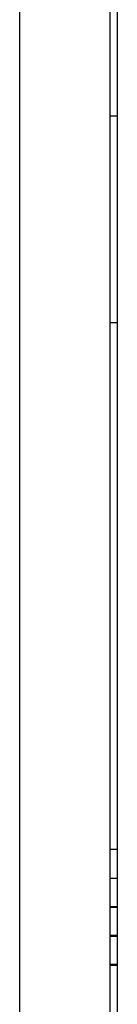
# Model space of a CAD drawing. Header units: inches. Extents: x 1390 to 5322, y 201 to 2979.
# Tile 59 of 85: x 4949.62 to 4952.22, y 1239.75 to 1266.02. Entities that reach past the tile are written whole.
import ezdxf

# ---------------------------------------------------------------- set-up
doc = ezdxf.new("R2010")
doc.units = ezdxf.units.IN
doc.header["$MEASUREMENT"] = 0
doc.layers.add('PWR_0600HP', color=7, linetype='Continuous')

# ---------------------------------------------------------------- blocks, each defined once
blk = doc.blocks.new('ssw06_side')
at = {"color": 7, "linetype": 'Continuous'}
for p, q in [((-347.9, -710.649), (-347.9, -89.15)), ((-345.5, -89.15), (-345.5, -710.649)), ((-345.3, -637.499), (-345.3, -693.299)), ((-345.3, -642.649), (-345.5, -642.649)), ((-345.5, -648.149), (-345.3, -648.149)), ((-345.5, -662.199), (-345.3, -662.199)), ((-345.3, -663.759), (-345.5, -663.759)), ((-345.3, -665.279), (-345.5, -665.279))]:
    blk.add_line(p, q, dxfattribs=at)
at = {"color": 144, "linetype": 'Continuous'}
for p, q in [((-345.3, -662.989), (-345.5, -662.989)), ((-345.3, -663.739), (-345.5, -663.739)), ((-345.3, -664.509), (-345.5, -664.509)), ((-345.3, -664.529), (-345.5, -664.529)), ((-345.5, -665.299), (-345.3, -665.299))]:
    blk.add_line(p, q, dxfattribs=at)

msp = doc.modelspace()

# ---------------------------------------------------------------- block references
at = {"layer": 'PWR_0600HP'}
msp.add_blockref('ssw06_side', (5297.519, 1906.093), dxfattribs=at)

doc.saveas('drawing.dxf')
